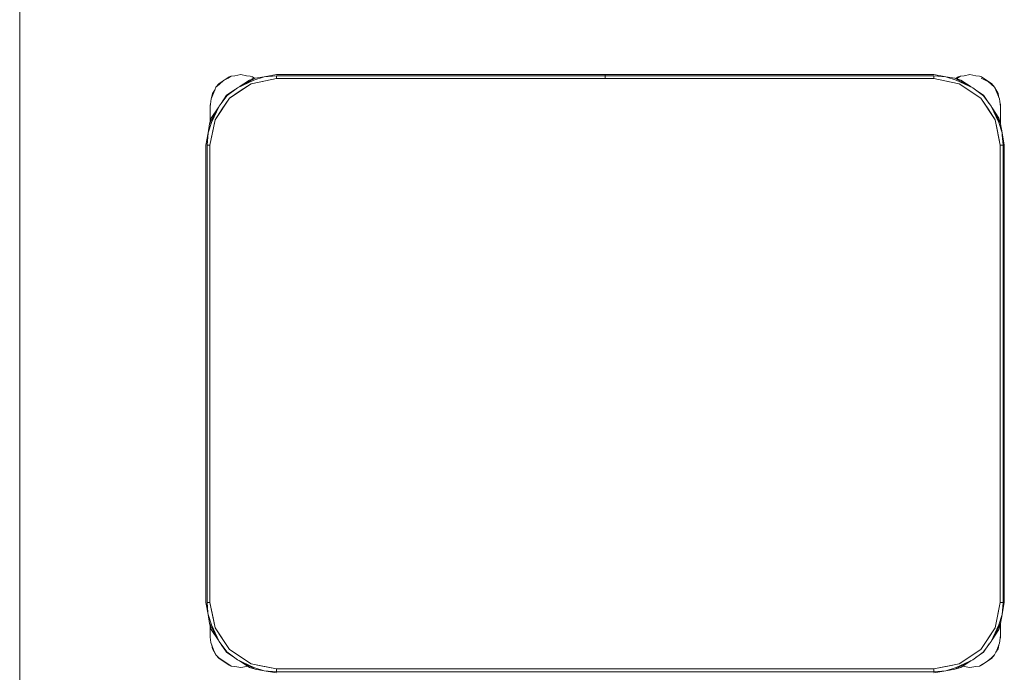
# Model space of a CAD drawing. Header units: millimetres. Extents: x -261 to 187, y -214 to 106.
# Tile 69 of 256: x -221.802 to -221.062, y -154.233 to -153.742. Entities that reach past the tile are written whole.
import ezdxf

# ---------------------------------------------------------------- set-up
doc = ezdxf.new("R2010")
doc.units = ezdxf.units.MM
doc.header["$LTSCALE"] = 0.005
doc.header["$MEASUREMENT"] = 0
doc.layers.add('IFC-Elemento de mobília-Contorno', color=9, linetype='Continuous', lineweight=5)
doc.layers.add('IFC-Viga-Contorno', color=9, linetype='Continuous', lineweight=5)

msp = doc.modelspace()

# ---------------------------------------------------------------- linework, layer by layer
at = {"layer": 'IFC-Elemento de mobília-Contorno', "lineweight": 5}
for p, q in [((-221.64536, -153.78643), (-221.64312, -153.78487)), ((-221.64481, -153.78549), (-221.64312, -153.78487)), ((-221.64312, -153.78487), (-221.64041, -153.78461)), ((-221.64041, -153.78461), (-221.63601, -153.78374)), ((-221.63601, -153.78374), (-221.63161, -153.78461)), ((-221.63161, -153.78461), (-221.6289, -153.78487)), ((-221.6289, -153.78487), (-221.62721, -153.78549)), ((-221.61831, -153.78536), (-221.60914, -153.78374)), ((-221.61831, -153.78536), (-221.60914, -153.78461)), ((-221.60914, -153.78374), (-221.36221, -153.78374)), ((-221.60914, -153.78461), (-221.36221, -153.78461)), ((-221.60914, -153.78673), (-221.60914, -153.78461)), ((-221.36221, -153.78397), (-221.36221, -153.78374)), ((-221.36221, -153.78461), (-221.36221, -153.78397)), ((-221.36221, -153.78559), (-221.36221, -153.78461)), ((-221.36211, -153.78397), (-221.36211, -153.78374)), ((-221.36211, -153.78374), (-221.11518, -153.78374)), ((-221.36211, -153.78461), (-221.36211, -153.78397)), ((-221.36211, -153.78461), (-221.11518, -153.78461)), ((-221.36211, -153.78559), (-221.36211, -153.78461)), ((-221.11518, -153.78374), (-221.106, -153.78536)), ((-221.11518, -153.78461), (-221.106, -153.78536)), ((-221.11518, -153.78673), (-221.11518, -153.78461)), ((-221.0974, -153.78643), (-221.09516, -153.78487)), ((-221.09685, -153.78549), (-221.09516, -153.78487)), ((-221.09516, -153.78487), (-221.09246, -153.78461)), ((-221.09246, -153.78461), (-221.08805, -153.78374)), ((-221.08805, -153.78374), (-221.08366, -153.78461)), ((-221.08366, -153.78461), (-221.08095, -153.78487)), ((-221.08095, -153.78487), (-221.07925, -153.78549)), ((-221.65462, -153.79322), (-221.65227, -153.79048)), ((-221.65462, -153.79322), (-221.65227, -153.79119)), ((-221.65227, -153.79048), (-221.64854, -153.78798)), ((-221.65227, -153.79119), (-221.64892, -153.78826)), ((-221.64892, -153.78826), (-221.64536, -153.78643)), ((-221.64854, -153.78798), (-221.64481, -153.78549)), ((-221.64449, -153.80138), (-221.62827, -153.79054)), ((-221.63844, -153.79363), (-221.62503, -153.78649)), ((-221.63844, -153.79363), (-221.62605, -153.7878)), ((-221.63722, -153.79298), (-221.62942, -153.78777)), ((-221.63638, -153.79596), (-221.62827, -153.79054)), ((-221.62942, -153.78777), (-221.62503, -153.78649)), ((-221.62827, -153.79054), (-221.60914, -153.78673)), ((-221.62827, -153.79054), (-221.62083, -153.78906)), ((-221.62757, -153.7863), (-221.6264, -153.78689)), ((-221.62721, -153.78549), (-221.62551, -153.78663)), ((-221.62605, -153.7878), (-221.61831, -153.78536)), ((-221.62503, -153.78649), (-221.61831, -153.78536)), ((-221.62083, -153.78906), (-221.60914, -153.78673)), ((-221.60914, -153.78673), (-221.60914, -153.78567)), ((-221.60914, -153.78673), (-221.11518, -153.78673)), ((-221.36221, -153.78673), (-221.36221, -153.78559)), ((-221.36211, -153.78673), (-221.36211, -153.78559)), ((-221.11518, -153.78673), (-221.11518, -153.78567)), ((-221.11518, -153.78673), (-221.10349, -153.78906)), ((-221.11518, -153.78673), (-221.09604, -153.79054)), ((-221.106, -153.78536), (-221.09827, -153.7878)), ((-221.106, -153.78536), (-221.09928, -153.78649)), ((-221.10349, -153.78906), (-221.09604, -153.79054)), ((-221.09928, -153.78649), (-221.08588, -153.79363)), ((-221.09928, -153.78649), (-221.0949, -153.78777)), ((-221.09928, -153.78649), (-221.09843, -153.78695)), ((-221.09863, -153.78668), (-221.09685, -153.78549)), ((-221.09827, -153.7878), (-221.08588, -153.79363)), ((-221.09816, -153.78682), (-221.0974, -153.78643)), ((-221.09604, -153.79054), (-221.07983, -153.80138)), ((-221.0949, -153.78777), (-221.08711, -153.79298)), ((-221.07961, -153.7863), (-221.07404, -153.78911)), ((-221.07925, -153.78549), (-221.07552, -153.78798)), ((-221.07552, -153.78798), (-221.07179, -153.79048)), ((-221.07404, -153.78911), (-221.06945, -153.79322)), ((-221.07179, -153.79048), (-221.06945, -153.79322)), ((-221.65832, -153.80205), (-221.65615, -153.79721)), ((-221.65788, -153.80108), (-221.65726, -153.79794)), ((-221.65726, -153.79794), (-221.65531, -153.79502)), ((-221.65615, -153.79721), (-221.65462, -153.79322)), ((-221.65224, -153.80743), (-221.64618, -153.79939)), ((-221.65075, -153.80545), (-221.64661, -153.79926)), ((-221.64661, -153.79926), (-221.64061, -153.79525)), ((-221.64618, -153.79939), (-221.63844, -153.79363)), ((-221.64449, -153.80138), (-221.63638, -153.79596)), ((-221.08588, -153.79363), (-221.07784, -153.79969)), ((-221.08588, -153.79363), (-221.08385, -153.79516)), ((-221.08393, -153.7951), (-221.0777, -153.79926)), ((-221.07784, -153.79969), (-221.07208, -153.80743)), ((-221.0777, -153.79926), (-221.0737, -153.80524)), ((-221.06945, -153.79322), (-221.06681, -153.79794)), ((-221.06945, -153.79322), (-221.06791, -153.79721)), ((-221.06791, -153.79721), (-221.06575, -153.80205)), ((-221.06681, -153.79794), (-221.06618, -153.80108)), ((-221.65901, -153.80794), (-221.65832, -153.80205)), ((-221.65901, -153.80674), (-221.65879, -153.80606)), ((-221.65901, -153.80674), (-221.65879, -153.80606)), ((-221.65901, -153.81172), (-221.65901, -153.80674)), ((-221.65533, -153.8176), (-221.64449, -153.80138)), ((-221.65224, -153.80743), (-221.6507, -153.80538)), ((-221.64991, -153.80949), (-221.64449, -153.80138)), ((-221.07983, -153.80138), (-221.06899, -153.8176)), ((-221.07983, -153.80138), (-221.07441, -153.80949)), ((-221.06575, -153.80205), (-221.06506, -153.80794)), ((-221.0654, -153.80501), (-221.06506, -153.80674)), ((-221.06528, -153.80606), (-221.06506, -153.80674)), ((-221.06528, -153.80606), (-221.06506, -153.80674)), ((-221.06506, -153.81172), (-221.06506, -153.80674)), ((-221.06506, -153.82043), (-221.06506, -153.80674)), ((-221.65938, -153.82084), (-221.65224, -153.80743)), ((-221.65901, -153.80914), (-221.65901, -153.80794)), ((-221.65901, -153.81043), (-221.65901, -153.80914)), ((-221.65901, -153.81172), (-221.65901, -153.81043)), ((-221.65901, -153.81957), (-221.65901, -153.81172)), ((-221.6581, -153.81645), (-221.6529, -153.80868)), ((-221.65807, -153.81983), (-221.65224, -153.80743)), ((-221.65533, -153.8176), (-221.64991, -153.80949)), ((-221.07441, -153.80949), (-221.06899, -153.8176)), ((-221.07208, -153.80743), (-221.06625, -153.81983)), ((-221.07208, -153.80743), (-221.06559, -153.81962)), ((-221.07142, -153.80866), (-221.06622, -153.81645)), ((-221.06506, -153.80914), (-221.06506, -153.80794)), ((-221.06506, -153.81043), (-221.06506, -153.80914)), ((-221.06506, -153.81172), (-221.06506, -153.81043)), ((-221.06506, -153.82043), (-221.06506, -153.81172)), ((-221.66051, -153.82756), (-221.65807, -153.81983)), ((-221.66051, -153.82756), (-221.65938, -153.82084)), ((-221.65938, -153.82084), (-221.6581, -153.81645)), ((-221.65938, -153.82084), (-221.65901, -153.82015)), ((-221.65913, -153.83673), (-221.65533, -153.8176)), ((-221.65901, -153.81794), (-221.65901, -153.81483)), ((-221.65901, -153.81957), (-221.65901, -153.81794)), ((-221.65681, -153.82504), (-221.65533, -153.8176)), ((-221.06899, -153.8176), (-221.06751, -153.82504)), ((-221.06899, -153.8176), (-221.06518, -153.83673)), ((-221.06625, -153.81983), (-221.06381, -153.82756)), ((-221.06622, -153.81645), (-221.06494, -153.82084)), ((-221.06559, -153.81962), (-221.06506, -153.82061)), ((-221.06506, -153.81794), (-221.06506, -153.81483)), ((-221.06506, -153.82043), (-221.06506, -153.81794)), ((-221.06506, -153.82061), (-221.06494, -153.82084)), ((-221.06494, -153.82084), (-221.06381, -153.82756)), ((-221.66213, -153.83673), (-221.66051, -153.82756)), ((-221.66125, -153.83673), (-221.66051, -153.82756)), ((-221.65913, -153.83673), (-221.65681, -153.82504)), ((-221.06751, -153.82504), (-221.06518, -153.83673)), ((-221.06381, -153.82756), (-221.06367, -153.82926)), ((-221.06381, -153.82756), (-221.06218, -153.83673)), ((-221.06367, -153.82927), (-221.06367, -153.82926)), ((-221.06367, -153.82927), (-221.06306, -153.83673)), ((-221.66213, -154.18071), (-221.66213, -153.83673)), ((-221.66125, -154.18071), (-221.66125, -153.83673)), ((-221.66125, -153.83673), (-221.65913, -153.83673)), ((-221.66019, -153.83673), (-221.65913, -153.83673)), ((-221.65913, -154.18071), (-221.65913, -153.83673)), ((-221.06518, -153.83673), (-221.06412, -153.83673)), ((-221.06518, -154.18071), (-221.06518, -153.83673)), ((-221.06518, -153.83673), (-221.06306, -153.83673)), ((-221.06306, -154.18071), (-221.06306, -153.83673)), ((-221.06218, -154.18071), (-221.06218, -153.83673)), ((-221.66213, -154.18071), (-221.66051, -154.18988)), ((-221.66125, -154.18071), (-221.66065, -154.18818)), ((-221.66125, -154.18071), (-221.65913, -154.18071)), ((-221.66019, -154.18071), (-221.65913, -154.18071)), ((-221.65913, -154.18071), (-221.65681, -154.19239)), ((-221.65913, -154.18071), (-221.65533, -154.19984)), ((-221.06899, -154.19984), (-221.06518, -154.18071)), ((-221.06751, -154.19239), (-221.06518, -154.18071)), ((-221.06518, -154.18071), (-221.06306, -154.18071)), ((-221.06518, -154.18071), (-221.06412, -154.18071)), ((-221.06381, -154.18988), (-221.06306, -154.18071)), ((-221.06381, -154.18988), (-221.06218, -154.18071)), ((-221.66065, -154.18819), (-221.66065, -154.18818)), ((-221.66065, -154.18819), (-221.66051, -154.18988)), ((-221.66051, -154.18988), (-221.65807, -154.19761)), ((-221.66051, -154.18988), (-221.65938, -154.1966)), ((-221.06625, -154.19761), (-221.06381, -154.18988)), ((-221.06494, -154.1966), (-221.06381, -154.18988)), ((-221.65938, -154.1966), (-221.6581, -154.20098)), ((-221.65938, -154.1966), (-221.65873, -154.19782)), ((-221.65901, -154.20173), (-221.65901, -154.19787)), ((-221.65901, -154.19872), (-221.65901, -154.19787)), ((-221.65873, -154.19782), (-221.65801, -154.19918)), ((-221.65807, -154.19761), (-221.65224, -154.21001)), ((-221.65801, -154.19918), (-221.65224, -154.21001)), ((-221.65681, -154.19239), (-221.65533, -154.19984)), ((-221.07208, -154.21001), (-221.06494, -154.1966)), ((-221.07208, -154.21001), (-221.06625, -154.19761)), ((-221.06899, -154.19984), (-221.06751, -154.19239)), ((-221.06622, -154.20098), (-221.06494, -154.1966)), ((-221.06558, -154.19779), (-221.06494, -154.1966)), ((-221.06506, -154.20173), (-221.06506, -154.19701)), ((-221.06506, -154.19872), (-221.06506, -154.19701)), ((-221.06506, -154.2067), (-221.06506, -154.19701)), ((-221.65901, -154.2067), (-221.65901, -154.20173)), ((-221.65901, -154.20297), (-221.65901, -154.20173)), ((-221.65901, -154.20421), (-221.65901, -154.20297)), ((-221.65901, -154.20546), (-221.65901, -154.20421)), ((-221.65901, -154.2067), (-221.6585, -154.21089)), ((-221.6581, -154.20098), (-221.6529, -154.20876)), ((-221.65533, -154.19984), (-221.64991, -154.20794)), ((-221.65533, -154.19984), (-221.64449, -154.21605)), ((-221.07983, -154.21605), (-221.06899, -154.19984)), ((-221.07441, -154.20794), (-221.06899, -154.19984)), ((-221.07142, -154.20877), (-221.06622, -154.20098)), ((-221.06568, -154.21141), (-221.06506, -154.2055)), ((-221.06532, -154.20805), (-221.06506, -154.2067)), ((-221.06524, -154.20728), (-221.06506, -154.2067)), ((-221.06524, -154.20728), (-221.06506, -154.2067)), ((-221.06506, -154.20301), (-221.06506, -154.20173)), ((-221.06506, -154.2067), (-221.06506, -154.20173)), ((-221.06506, -154.2043), (-221.06506, -154.20301)), ((-221.06506, -154.2055), (-221.06506, -154.2043)), ((-221.6585, -154.21089), (-221.6565, -154.21638)), ((-221.65778, -154.21286), (-221.65726, -154.21551)), ((-221.65224, -154.21001), (-221.64647, -154.21775)), ((-221.65059, -154.21221), (-221.64661, -154.21818)), ((-221.64991, -154.20794), (-221.64449, -154.21605)), ((-221.07983, -154.21605), (-221.07441, -154.20794)), ((-221.07813, -154.21804), (-221.07208, -154.21001)), ((-221.0777, -154.21818), (-221.07354, -154.21195)), ((-221.0736, -154.21204), (-221.07208, -154.21001)), ((-221.06791, -154.21672), (-221.06568, -154.21141)), ((-221.06681, -154.21551), (-221.06628, -154.21283)), ((-221.65726, -154.21551), (-221.65462, -154.22022)), ((-221.6565, -154.21638), (-221.65462, -154.22022)), ((-221.65462, -154.22022), (-221.65249, -154.22229)), ((-221.65462, -154.22022), (-221.65227, -154.22297)), ((-221.64661, -154.21818), (-221.64037, -154.22235)), ((-221.64647, -154.21775), (-221.63844, -154.2238)), ((-221.64449, -154.21605), (-221.62827, -154.22689)), ((-221.64449, -154.21605), (-221.63638, -154.22147)), ((-221.63638, -154.22147), (-221.62827, -154.22689)), ((-221.09604, -154.22689), (-221.07983, -154.21605)), ((-221.08588, -154.2238), (-221.07813, -154.21804)), ((-221.08369, -154.22218), (-221.0777, -154.21818)), ((-221.07179, -154.22228), (-221.06945, -154.22022)), ((-221.07179, -154.22297), (-221.06945, -154.22022)), ((-221.06945, -154.22022), (-221.06791, -154.21672)), ((-221.06848, -154.218), (-221.06681, -154.21551)), ((-221.65249, -154.22229), (-221.64645, -154.22631)), ((-221.65227, -154.22297), (-221.64854, -154.22546)), ((-221.64854, -154.22546), (-221.64481, -154.22795)), ((-221.64645, -154.22631), (-221.64312, -154.22858)), ((-221.64481, -154.22795), (-221.64312, -154.22858)), ((-221.64312, -154.22858), (-221.64041, -154.22883)), ((-221.64045, -154.22229), (-221.63844, -154.2238)), ((-221.64041, -154.22883), (-221.63601, -154.22971)), ((-221.63844, -154.2238), (-221.62605, -154.22963)), ((-221.63844, -154.2238), (-221.62503, -154.23095)), ((-221.63722, -154.22445), (-221.62942, -154.22967)), ((-221.63601, -154.22971), (-221.63161, -154.22883)), ((-221.63161, -154.22883), (-221.63079, -154.22875)), ((-221.62827, -154.22689), (-221.62083, -154.22837)), ((-221.62827, -154.22689), (-221.60914, -154.2307)), ((-221.62083, -154.22837), (-221.60914, -154.2307)), ((-221.11518, -154.2307), (-221.09604, -154.22689)), ((-221.11518, -154.2307), (-221.10349, -154.22837)), ((-221.10349, -154.22837), (-221.09604, -154.22689)), ((-221.09928, -154.23095), (-221.08588, -154.2238)), ((-221.09827, -154.22963), (-221.08588, -154.2238)), ((-221.0949, -154.22967), (-221.08711, -154.22446)), ((-221.0935, -154.22873), (-221.09246, -154.22883)), ((-221.09246, -154.22883), (-221.08805, -154.22971)), ((-221.08805, -154.22971), (-221.08366, -154.22883)), ((-221.08366, -154.22883), (-221.08095, -154.22858)), ((-221.08095, -154.22858), (-221.0756, -154.22527)), ((-221.08095, -154.22858), (-221.07925, -154.22795)), ((-221.07925, -154.22795), (-221.07552, -154.22546)), ((-221.0756, -154.22527), (-221.07179, -154.22228)), ((-221.07552, -154.22546), (-221.07179, -154.22297)), ((-221.62942, -154.22967), (-221.62503, -154.23095)), ((-221.62622, -154.2303), (-221.62503, -154.23095)), ((-221.62605, -154.22963), (-221.61831, -154.23207)), ((-221.62503, -154.23095), (-221.61831, -154.23207)), ((-221.61831, -154.23207), (-221.60914, -154.23282)), ((-221.61831, -154.23207), (-221.60914, -154.2337)), ((-221.60914, -154.2307), (-221.11518, -154.2307)), ((-221.60914, -154.23282), (-221.60914, -154.2307)), ((-221.60914, -154.23176), (-221.60914, -154.2307)), ((-221.60914, -154.23282), (-221.11518, -154.23282)), ((-221.11518, -154.23176), (-221.11518, -154.2307)), ((-221.11518, -154.23282), (-221.11518, -154.2307)), ((-221.11518, -154.23282), (-221.106, -154.23207)), ((-221.11518, -154.2337), (-221.106, -154.23207)), ((-221.106, -154.23207), (-221.09827, -154.22963)), ((-221.106, -154.23207), (-221.09928, -154.23095)), ((-221.09928, -154.23095), (-221.0949, -154.22967))]:
    msp.add_line(p, q, dxfattribs=at)
at = {"layer": 'IFC-Viga-Contorno', "lineweight": 5}
msp.add_line((-221.8021, -155.85858), (-221.8021, -153.51452), dxfattribs=at)

doc.saveas('drawing.dxf')
